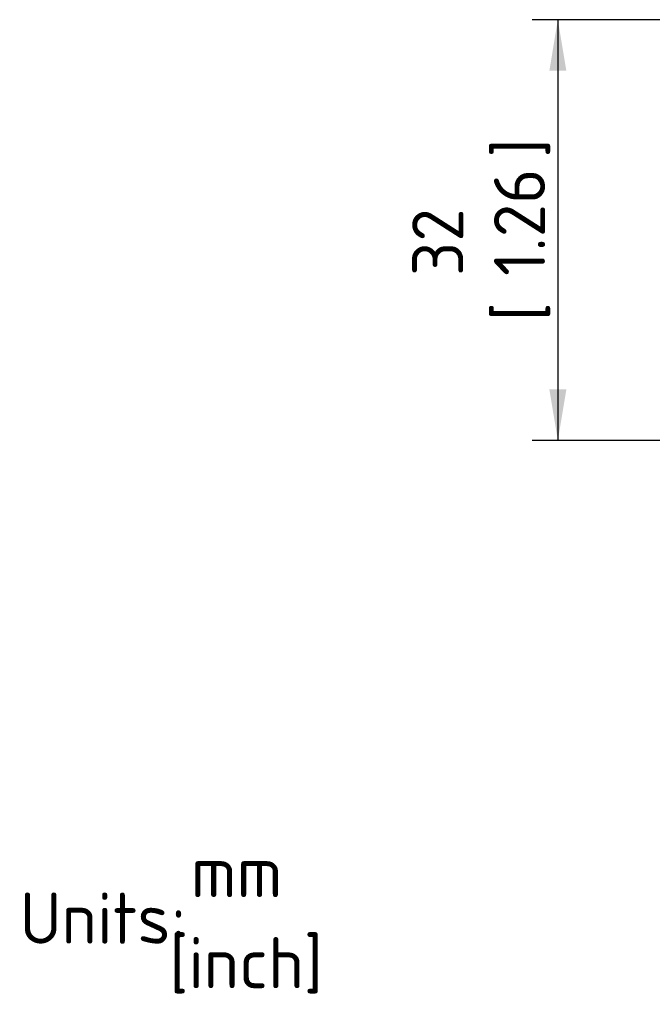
# Paper-space layout 'Sheet1' of a CAD drawing. Header units: millimetres. Extents: x 0 to 296, y -72 to 205.
# Tile 2 of 13: x 6 to 49, y 35 to 102. Entities that reach past the tile are written whole.
import ezdxf
from ezdxf.entities.mleader import LeaderData, LeaderLine
from ezdxf.enums import TextEntityAlignment as Align
from ezdxf.math import Vec2, Vec3

# ---------------------------------------------------------------- set-up
doc = ezdxf.new("R2010")
doc.units = ezdxf.units.MM
doc.layers.add('Default', color=7, linetype='Continuous')
doc.styles.add('SEACAD_Solid_Edge_ISO', font='seiso.ttf')
doc.dimstyles.new('Rheonics_Publish', dxfattribs={"dimtxt": 3.5, "dimasz": 3.5, "dimexe": 1.75, "dimexo": 0, "dimgap": 0.875, "dimtad": 1, "dimdec": 1, "dimlfac": 1.111111, "dimdsep": 46, "dimtxsty": 'SEACAD_Solid_Edge_ISO', "dimblk1": '_SE_FILLED', "dimblk2": '_SE_FILLED', "dimsah": 1, "dimcen": 1.75, "dimazin": 0, "dimtfac": 0.5, "dimtdec": 3, "dimtmove": 0, "dimatfit": 3, "dimfxl": 1, "dimarcsym": 0})

# ---------------------------------------------------------------- blocks, each defined once
blk = doc.blocks.new('DMBLK16')
at = {"layer": 'Default', "linetype": 'Continuous'}
for points in [[(42.285, 98.786), (43.452, 98.786), (42.868, 102.286)], [(42.285, 76.986), (42.868, 73.486), (43.452, 76.986)]]:
    blk.add_hatch(color=7, dxfattribs=at).paths.add_polyline_path(points)
at = {"layer": 'Default', "color": 7, "linetype": 'Continuous'}
for p, q in [((50.298, 102.286), (41.118, 102.286)), ((42.868, 102.286), (42.868, 73.486)), ((50.298, 73.486), (41.118, 73.486))]:
    blk.add_line(p, q, dxfattribs=at)
at = {"layer": 'Default', "color": 7, "linetype": 'Continuous', "style": 'SEACAD_Solid_Edge_ISO'}
for s, p in [(']', (38.493, 92.858)), ('1.26', (38.493, 84.744)), ('32', (32.893, 84.744)), ('[', (38.493, 81.642))]:
    blk.add_text(s, height=3.5, rotation=90, dxfattribs=at).set_placement(p, align=Align.TOP_LEFT)
blk = doc.blocks.new('_SE_FILLED')
at = {"color": 0}
blk.add_line((0, 0), (-1, 0), dxfattribs=at)
blk.add_solid([(0, 0), (-1, -0.1665), (-1, 0.1665), (0, 0)], dxfattribs=at)
blk = doc.blocks.new('_Dot')
at = {"color": 0, "linetype": 'ByBlock', "lineweight": -2}
blk.add_line((-0.5, 0), (-1, 0), dxfattribs=at)
at = {"color": 0, "linetype": 'ByBlock', "const_width": 0.5}
blk.add_lwpolyline([(-0.25, 0, 1), (0.25, 0, 1)], format="xyb", close=True, dxfattribs=at)

psp = doc.layouts.new('Sheet1')

# ---------------------------------------------------------------- dimensions: what is measured, and where the dimension line sits
at = {"layer": 'Default', "color": 7, "linetype": 'Continuous'}
dim = psp.add_linear_dim(base=(42.868, 102.286), p1=(50.298, 102.286), p2=(50.298, 73.486), angle=270, text='\\A1;<> ', dimstyle='Rheonics_Publish', override={"dimpost": '\\X'}, dxfattribs=at)
dim.commit()
dim.dimension.update_dxf_attribs({"geometry": 'DMBLK16', "text_midpoint": (42.868, 87.886), "dimtype": 161})

# ---------------------------------------------------------------- leaders
ml = psp.add_multileader_mtext('Standard', dxfattribs=at)
ml.set_content('{\\pxsm0.9;\\fSolid Edge ISO|b0||i0||c0|p34;\\W1.;mm\\P}', color=256)
ml.set_leader_properties()
ml.set_arrow_properties(name='DOT')
ml.build(insert=Vec2(0, 0))
ml.multileader.update_dxf_attribs({"leader_type": 0, "dogleg_length": 0, "arrow_head_size": 3.5})
ctx = ml.context
ctx.base_point, ctx.char_height, ctx.arrow_head_size, ctx.landing_gap_size = Vec3(16.501, 43.978), 3.5, 3.5, 1.225
ctx.mtext.insert = Vec3(17.726, 45.728)
ml = psp.add_multileader_mtext('Standard', dxfattribs=at)
ml.set_content('{\\pxsm0.9;\\fSolid Edge ISO|b0||i0||c0|p34;\\W1.;Units:\\P}', color=256)
ml.set_leader_properties()
ml.set_arrow_properties(name='DOT')
ml.build(insert=Vec2(0, 0))
ml.multileader.update_dxf_attribs({"leader_type": 0, "dogleg_length": 0, "arrow_head_size": 3.5})
ctx = ml.context
ctx.base_point, ctx.char_height, ctx.arrow_head_size, ctx.landing_gap_size = Vec3(4.78, 40.78), 3.5, 3.5, 1.225
ctx.mtext.insert = Vec3(6.005, 42.539)
ml = psp.add_multileader_mtext('Standard', dxfattribs=at)
ml.set_content('{\\pxsm0.9;\\fSolid Edge ISO|b0||i0||c0|p34;\\W1.;[inch]\\P}', color=256)
ml.set_leader_properties()
ml.build(insert=Vec2(0, 0))
ml.multileader.update_dxf_attribs({"dogleg_length": 0, "arrow_head_size": 0.805})
ctx = ml.context
ctx.base_point, ctx.char_height, ctx.arrow_head_size, ctx.landing_gap_size = Vec3(15.031, 37.735), 3.5, 0.805, 1.225
ctx.mtext.insert = Vec3(16.256, 39.49)

doc.saveas('drawing.dxf')
